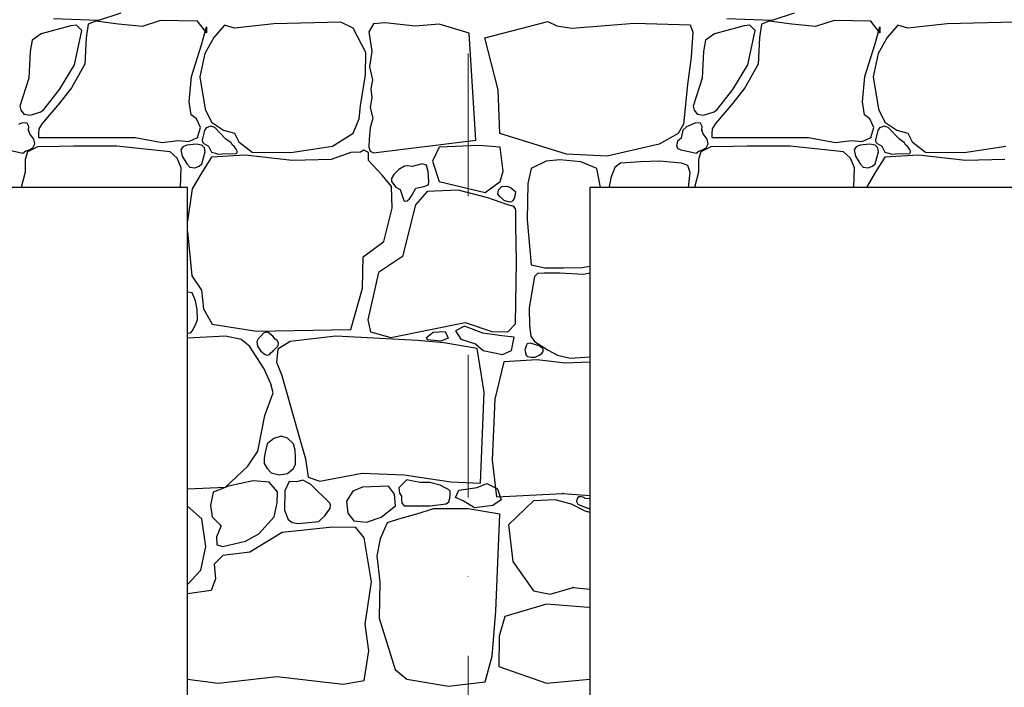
# Model space of a CAD drawing. Header units: millimetres. Extents: x 77315 to 1043159, y -108895 to -47794.
# Tile 72 of 87: x 112964 to 115157, y -95081 to -93595. Entities that reach past the tile are written whole.
import ezdxf

# ---------------------------------------------------------------- set-up
doc = ezdxf.new("R2010")
doc.units = ezdxf.units.MM
doc.header["$MEASUREMENT"] = 0
doc.linetypes.add('Dot & Dashed', pattern=[670.277762, 317.5, -176.388889, 0, -176.388874])
for name, color, linetype in [('_HATCH', 7, 'Continuous'), ('Structural - Bearing', 7, 'Continuous'), ('Structural - Grid', 7, 'Continuous')]:
    doc.layers.add(name, color=color, linetype=linetype)

# ---------------------------------------------------------------- blocks, each defined once
blk = doc.blocks.new('*X14')
at = {"layer": '_HATCH'}
for p, q in [((113188.9, -93580.1), (113138.9, -93596.6)), ((114688.9, -93580.1), (114638.9, -93596.6)), ((113077.8, -93608.2), (113011.7, -93626)), ((113138.9, -93596.6), (113039, -93592.5)), ((113090.2, -93606.5), (113077.8, -93608.2)), ((113101.9, -93618.9), (113090.2, -93606.5)), ((113115.8, -93604.4), (113111.3, -93634.6)), ((113133.2, -93597.8), (113115.8, -93604.4)), ((113183.5, -93604.4), (113133.2, -93597.8)), ((113236.4, -93609.4), (113183.5, -93604.4)), ((113277.6, -93596.6), (113236.4, -93609.4)), ((113359.4, -93597.8), (113277.6, -93596.6)), ((113379.6, -93623.8), (113359.4, -93597.8)), ((113368.9, -93650.7), (113380, -93610.6)), ((113380, -93610.6), (113379.6, -93623.8)), ((113420, -93606.9), (113396.1, -93634.2)), ((113442.3, -93613.1), (113420, -93606.9)), ((113529.4, -93603.6), (113442.3, -93613.1)), ((113678.9, -93599.9), (113529.4, -93603.6)), ((113706.5, -93613.1), (113678.9, -93599.9)), ((113735, -93667.6), (113706.5, -93613.1)), ((113751.5, -93604), (113741.5, -93621.5)), ((113777.5, -93601.5), (113751.5, -93604)), ((113844.8, -93608.6), (113777.5, -93601.5)), ((113897.7, -93604.4), (113844.8, -93608.6)), ((113965.2, -93624.7), (113897.7, -93604.4)), ((114000, -93635.1), (114139.9, -93598.7)), ((114139.9, -93598.7), (114160.1, -93608.2)), ((114160.1, -93608.2), (114193.4, -93613.1)), ((114193.4, -93613.1), (114333.4, -93602)), ((114333.4, -93602), (114456.8, -93605.7)), ((114456.8, -93605.7), (114463.4, -93622.2)), ((114577.8, -93608.2), (114511.7, -93626)), ((114638.9, -93596.6), (114539, -93592.5)), ((114590.2, -93606.5), (114577.8, -93608.2)), ((114601.9, -93618.9), (114590.2, -93606.5)), ((114615.8, -93604.4), (114611.3, -93634.6)), ((114633.2, -93597.8), (114615.8, -93604.4)), ((114683.5, -93604.4), (114633.2, -93597.8)), ((114736.4, -93609.4), (114683.5, -93604.4)), ((114777.6, -93596.6), (114736.4, -93609.4)), ((114859.4, -93597.8), (114777.6, -93596.6)), ((114879.6, -93623.8), (114859.4, -93597.8)), ((114868.9, -93650.7), (114880, -93610.6)), ((114880, -93610.6), (114879.6, -93623.8)), ((114920, -93606.9), (114896.1, -93634.2)), ((114942.3, -93613.1), (114920, -93606.9)), ((115029.4, -93603.6), (114942.3, -93613.1)), ((115178.9, -93599.9), (115029.4, -93603.6)), ((113011.7, -93626), (112991.1, -93639.9)), ((113085.7, -93694.9), (113101.9, -93618.9)), ((113111.3, -93634.6), (113108.8, -93693.2)), ((113396.1, -93634.2), (113376.3, -93670.1)), ((113741.5, -93621.5), (113748.2, -93664.9)), ((113979.6, -93862.4), (113965.2, -93624.7)), ((114029.5, -93750.8), (114000, -93635.1)), ((114463.4, -93622.2), (114459.7, -93677.9)), ((114511.7, -93626), (114491.1, -93639.9)), ((114585.7, -93694.9), (114601.9, -93618.9)), ((114611.3, -93634.6), (114608.8, -93693.2)), ((114896.1, -93634.2), (114876.3, -93670.1)), ((112991.1, -93639.9), (112987, -93665.1)), ((113346.2, -93720.9), (113368.9, -93650.7)), ((114491.1, -93639.9), (114487, -93665.1)), ((114846.2, -93720.9), (114868.9, -93650.7)), ((112987, -93665.1), (112983.7, -93725)), ((113376.3, -93670.1), (113365.1, -93721.7)), ((113733.8, -93717.1), (113735, -93667.6)), ((113748.2, -93664.9), (113742.7, -93699.1)), ((114459.7, -93677.9), (114451.4, -93739)), ((114487, -93665.1), (114483.7, -93725)), ((114876.3, -93670.1), (114865.1, -93721.7)), ((113052.2, -93749.8), (113085.7, -93694.9)), ((113108.8, -93693.2), (113078.7, -93746)), ((113742.7, -93699.1), (113749.4, -93728.3)), ((114552.2, -93749.8), (114585.7, -93694.9)), ((114608.8, -93693.2), (114578.7, -93746)), ((113341.2, -93777.4), (113346.2, -93720.9)), ((113365.1, -93721.7), (113376.7, -93793.9)), ((113723, -93786.1), (113733.8, -93717.1)), ((114841.2, -93777.4), (114846.2, -93720.9)), ((114865.1, -93721.7), (114876.7, -93793.9)), ((112983.7, -93725), (112963.7, -93787.3)), ((113749.4, -93728.3), (113746.1, -93748.5)), ((114451.4, -93739), (114442, -93827.4)), ((114483.7, -93725), (114463.7, -93787.3)), ((113017.2, -93794.7), (113052.2, -93749.8)), ((113078.7, -93746), (113052.2, -93780.7)), ((113746.1, -93748.5), (113748, -93768.3)), ((114033.3, -93847.6), (114029.5, -93750.8)), ((114517.2, -93794.7), (114552.2, -93749.8)), ((114578.7, -93746), (114552.2, -93780.7)), ((112963.7, -93787.3), (112965.9, -93796.2)), ((113052.2, -93780.7), (113013.9, -93825.3)), ((113345.7, -93806.3), (113341.2, -93777.4)), ((113719.7, -93815), (113723, -93786.1)), ((113748, -93768.3), (113744.4, -93789.1)), ((113744.4, -93789.1), (113750, -93814.4)), ((114463.7, -93787.3), (114465.9, -93796.2)), ((114552.2, -93780.7), (114513.9, -93825.3)), ((114845.7, -93806.3), (114841.2, -93777.4)), ((112965.9, -93796.2), (112969.3, -93799.7)), ((112969.3, -93799.7), (112973, -93804.7)), ((112973, -93804.7), (112977.7, -93805.6)), ((112977.7, -93805.6), (112986.9, -93807.3)), ((112986.9, -93807.3), (112994.5, -93805.1)), ((112994.5, -93805.1), (113010.7, -93799.4)), ((113010.7, -93799.4), (113017.2, -93794.7)), ((113357.3, -93815.4), (113345.7, -93806.3)), ((113376.7, -93793.9), (113390.7, -93822.8)), ((114465.9, -93796.2), (114469.3, -93799.7)), ((114469.3, -93799.7), (114473, -93804.7)), ((114473, -93804.7), (114477.7, -93805.6)), ((114477.7, -93805.6), (114486.9, -93807.3)), ((114486.9, -93807.3), (114494.5, -93805.1)), ((114494.5, -93805.1), (114510.7, -93799.4)), ((114510.7, -93799.4), (114517.2, -93794.7)), ((114857.3, -93815.4), (114845.7, -93806.3)), ((114876.7, -93793.9), (114890.7, -93822.8)), ((112969.4, -93824.3), (112960.7, -93828)), ((112980.4, -93824.5), (112969.4, -93824.3)), ((112983.9, -93832.6), (112980.4, -93824.5)), ((112983.3, -93840.6), (112983.9, -93832.6)), ((113013.9, -93825.3), (113006.4, -93837.8)), ((113366, -93834.4), (113357.3, -93815.4)), ((113389.4, -93831.7), (113379.3, -93835.2)), ((113398.1, -93834.3), (113389.4, -93831.7)), ((113390.7, -93822.8), (113417.6, -93840.6)), ((113706.5, -93847.2), (113719.7, -93815)), ((113750, -93814.4), (113744.2, -93835.1)), ((114442, -93827.4), (114430.8, -93848)), ((114448.9, -93833.3), (114441.1, -93840.6)), ((114460.7, -93828), (114448.9, -93833.3)), ((114469.4, -93824.3), (114460.7, -93828)), ((114480.4, -93824.5), (114469.4, -93824.3)), ((114483.9, -93832.6), (114480.4, -93824.5)), ((114483.3, -93840.6), (114483.9, -93832.6)), ((114513.9, -93825.3), (114506.4, -93837.8)), ((114866, -93834.4), (114857.3, -93815.4)), ((114889.4, -93831.7), (114879.3, -93835.2)), ((114898.1, -93834.3), (114889.4, -93831.7)), ((114890.7, -93822.8), (114917.6, -93840.6)), ((112986.2, -93848.8), (112983.3, -93840.6)), ((112994.9, -93860.4), (112986.2, -93848.8)), ((113005.5, -93848.3), (113005.4, -93856.4)), ((113006.4, -93837.8), (113005.5, -93848.3)), ((113359.4, -93857.1), (113366, -93834.4)), ((113375.6, -93841.4), (113370.4, -93862)), ((113379.3, -93835.2), (113375.6, -93841.4)), ((113422.4, -93859.9), (113398.1, -93834.3)), ((113417.6, -93840.6), (113442.3, -93847.2)), ((113442.3, -93847.2), (113451.8, -93866.6)), ((113660.3, -93875.7), (113706.5, -93847.2)), ((113744.2, -93835.1), (113742.4, -93860.3)), ((114181.6, -93894.2), (114033.3, -93847.6)), ((114430.8, -93848), (114388.3, -93871.5)), ((114441.1, -93840.6), (114437, -93858.6)), ((114486.2, -93848.8), (114483.3, -93840.6)), ((114494.9, -93860.4), (114486.2, -93848.8)), ((114505.5, -93848.3), (114505.4, -93856.4)), ((114506.4, -93837.8), (114505.5, -93848.3)), ((114859.4, -93857.1), (114866, -93834.4)), ((114875.6, -93841.4), (114870.4, -93862)), ((114879.3, -93835.2), (114875.6, -93841.4)), ((114922.4, -93859.9), (114898.1, -93834.3)), ((114917.6, -93840.6), (114942.3, -93847.2)), ((114942.3, -93847.2), (114951.8, -93866.6)), ((112992.5, -93879.8), (112995.4, -93875.5)), ((112997.4, -93870.7), (112994.9, -93860.4)), ((112995.4, -93875.5), (112997.4, -93870.7)), ((113015, -93876.8), (113003.5, -93877.4)), ((113005.4, -93856.4), (113009.7, -93857.1)), ((113009.7, -93857.1), (113221.1, -93856.7)), ((113020.5, -93877.7), (113015, -93876.8)), ((113084.4, -93876.1), (113020.5, -93877.7)), ((113179.8, -93875.7), (113084.4, -93876.1)), ((113298.7, -93888.9), (113179.8, -93875.7)), ((113221.1, -93856.7), (113280.9, -93868.2)), ((113280.9, -93868.2), (113316.4, -93863.3)), ((113316.4, -93863.3), (113340, -93865.7)), ((113335.8, -93874), (113327.3, -93877.4)), ((113356.8, -93871.8), (113335.8, -93874)), ((113340, -93865.7), (113359.4, -93857.1)), ((113369.3, -93874), (113356.8, -93871.8)), ((113375.3, -93879.6), (113369.3, -93874)), ((113370.4, -93862), (113370.7, -93867.1)), ((113370.7, -93867.1), (113373.9, -93869.9)), ((113373.9, -93869.9), (113384, -93876.1)), ((113384, -93876.1), (113390.5, -93889.4)), ((113427.5, -93863.7), (113422.4, -93859.9)), ((113434.7, -93868.3), (113427.5, -93863.7)), ((113437.2, -93872.9), (113434.7, -93868.3)), ((113442.4, -93877.3), (113437.2, -93872.9)), ((113446.1, -93882.6), (113442.4, -93877.3)), ((113451.8, -93866.6), (113481.1, -93889.3)), ((113567.8, -93890.1), (113660.3, -93875.7)), ((113742.4, -93860.3), (113741.5, -93878)), ((113751.5, -93890.9), (113979.6, -93862.4)), ((113986.6, -93874.6), (113897.7, -93878)), ((114033.9, -93878), (113986.6, -93874.6)), ((114388.3, -93871.5), (114272, -93898.6)), ((114429.1, -93865), (114426.8, -93876.1)), ((114426.8, -93876.1), (114430, -93881.3)), ((114437, -93858.6), (114429.1, -93865)), ((114492.5, -93879.8), (114495.4, -93875.5)), ((114497.4, -93870.7), (114494.9, -93860.4)), ((114495.4, -93875.5), (114497.4, -93870.7)), ((114515, -93876.8), (114503.5, -93877.4)), ((114505.4, -93856.4), (114509.7, -93857.1)), ((114509.7, -93857.1), (114721.1, -93856.7)), ((114520.5, -93877.7), (114515, -93876.8)), ((114584.4, -93876.1), (114520.5, -93877.7)), ((114679.8, -93875.7), (114584.4, -93876.1)), ((114798.7, -93888.9), (114679.8, -93875.7)), ((114721.1, -93856.7), (114780.9, -93868.2)), ((114780.9, -93868.2), (114816.4, -93863.3)), ((114816.4, -93863.3), (114840, -93865.7)), ((114835.8, -93874), (114827.3, -93877.4)), ((114856.8, -93871.8), (114835.8, -93874)), ((114840, -93865.7), (114859.4, -93857.1)), ((114869.3, -93874), (114856.8, -93871.8)), ((114875.3, -93879.6), (114869.3, -93874)), ((114870.4, -93862), (114870.7, -93867.1)), ((114870.7, -93867.1), (114873.9, -93869.9)), ((114873.9, -93869.9), (114884, -93876.1)), ((114884, -93876.1), (114890.5, -93889.4)), ((114927.5, -93863.7), (114922.4, -93859.9)), ((114934.7, -93868.3), (114927.5, -93863.7)), ((114937.2, -93872.9), (114934.7, -93868.3)), ((114942.4, -93877.3), (114937.2, -93872.9)), ((114946.1, -93882.6), (114942.4, -93877.3)), ((114951.8, -93866.6), (114981.1, -93889.3)), ((115067.8, -93890.1), (115160.3, -93875.7)), ((112941.1, -93884.7), (112970.8, -93891.3)), ((112970.8, -93891.3), (112977.4, -93886.5)), ((112980.8, -93888.9), (112976.1, -93905.4)), ((112977.4, -93886.5), (112983.3, -93884.7)), ((113003.5, -93877.4), (112980.8, -93888.9)), ((112983.3, -93884.7), (112992.5, -93879.8)), ((113314.6, -93902.9), (113298.7, -93888.9)), ((113327.3, -93877.4), (113322.7, -93884)), ((113322.7, -93884), (113325.6, -93898.2)), ((113325.6, -93898.2), (113335.8, -93915.3)), ((113369.3, -93915.3), (113376.8, -93888.7)), ((113376.8, -93888.7), (113375.3, -93879.6)), ((113390.5, -93889.4), (113399.8, -93891.4)), ((113465.9, -93896.3), (113390.7, -93900.4)), ((113399.8, -93891.4), (113405.4, -93893.6)), ((113405.4, -93893.6), (113413.6, -93893.1)), ((113413.6, -93893.1), (113445.9, -93892.2)), ((113445.9, -93892.2), (113448.3, -93890.3)), ((113448.2, -93887), (113446.1, -93882.6)), ((113448.3, -93890.3), (113448.2, -93887)), ((113570.7, -93908.3), (113465.9, -93896.3)), ((113481.1, -93889.3), (113567.8, -93890.1)), ((113701.2, -93890.5), (113657.8, -93905.4)), ((113722.9, -93889.1), (113701.2, -93890.5)), ((113730.3, -93885.3), (113722.9, -93889.1)), ((113740.9, -93889.8), (113730.3, -93885.3)), ((113740.4, -93908.3), (113740.9, -93889.8)), ((113741.5, -93878), (113744.4, -93887.3)), ((113744.4, -93887.3), (113751.5, -93890.9)), ((113897.7, -93878), (113883.3, -93909.6)), ((114040.6, -93931.7), (114033.9, -93878)), ((114272, -93898.6), (114181.6, -93894.2)), ((114430, -93881.3), (114432.2, -93882)), ((114432.2, -93882), (114436.7, -93884.3)), ((114436.7, -93884.3), (114441.1, -93884.7)), ((114441.1, -93884.7), (114470.8, -93891.3)), ((114470.8, -93891.3), (114477.4, -93886.5)), ((114480.8, -93888.9), (114476.1, -93905.4)), ((114477.4, -93886.5), (114483.3, -93884.7)), ((114503.5, -93877.4), (114480.8, -93888.9)), ((114483.3, -93884.7), (114492.5, -93879.8)), ((114814.6, -93902.9), (114798.7, -93888.9)), ((114827.3, -93877.4), (114822.7, -93884)), ((114822.7, -93884), (114825.6, -93898.2)), ((114825.6, -93898.2), (114835.8, -93915.3)), ((114869.3, -93915.3), (114876.8, -93888.7)), ((114876.8, -93888.7), (114875.3, -93879.6)), ((114890.5, -93889.4), (114899.8, -93891.4)), ((114965.9, -93896.3), (114890.7, -93900.4)), ((114899.8, -93891.4), (114905.4, -93893.6)), ((114905.4, -93893.6), (114913.6, -93893.1)), ((114913.6, -93893.1), (114945.9, -93892.2)), ((114945.9, -93892.2), (114948.3, -93890.3)), ((114948.2, -93887), (114946.1, -93882.6)), ((114948.3, -93890.3), (114948.2, -93887)), ((115070.7, -93908.3), (114965.9, -93896.3)), ((114981.1, -93889.3), (115067.8, -93890.1)), ((112976.1, -93905.4), (112975.6, -93934)), ((113323.1, -93924.6), (113314.6, -93902.9)), ((113335.8, -93915.3), (113342.6, -93923)), ((113353.4, -93924.1), (113363.5, -93920.9)), ((113363.5, -93920.9), (113369.3, -93915.3)), ((113390.7, -93900.4), (113369.3, -93934.7)), ((113657.8, -93905.4), (113570.7, -93908.3)), ((113770.9, -93940.9), (113740.4, -93908.3)), ((113820.6, -93920.3), (113808.5, -93928)), ((113828.4, -93920.2), (113820.6, -93920.3)), ((113837.8, -93921.1), (113828.4, -93920.2)), ((113860.2, -93915.3), (113837.8, -93921.1)), ((113869.5, -93918.4), (113860.2, -93915.3)), ((113873.2, -93932.3), (113869.5, -93918.4)), ((113883.3, -93909.6), (113897.7, -93954.7)), ((114136.7, -93909.7), (114102.8, -93925.6)), ((114167.1, -93906.2), (114136.7, -93909.7)), ((114213.4, -93910.7), (114167.1, -93906.2)), ((114249, -93925.6), (114213.4, -93910.7)), ((114301.9, -93913.7), (114289.5, -93923.5)), ((114346.8, -93910.7), (114301.9, -93913.7)), ((114389, -93909.3), (114346.8, -93910.7)), ((114437.7, -93913.7), (114389, -93909.3)), ((114452.2, -93919.1), (114437.7, -93913.7)), ((114457.4, -93934.5), (114452.2, -93919.1)), ((114476.1, -93905.4), (114475.6, -93934)), ((114823.1, -93924.6), (114814.6, -93902.9)), ((114835.8, -93915.3), (114842.6, -93923)), ((114853.4, -93924.1), (114863.5, -93920.9)), ((114863.5, -93920.9), (114869.3, -93915.3)), ((114890.7, -93900.4), (114869.3, -93934.7)), ((115157.8, -93905.4), (115070.7, -93908.3)), ((112975.6, -93934), (112967, -93967.8)), ((113321.9, -93967.8), (113323.1, -93924.6)), ((113342.6, -93923), (113353.4, -93924.1)), ((113369.3, -93934.7), (113347.8, -93971)), ((113791.6, -93966.1), (113770.9, -93940.9)), ((113797.3, -93939.2), (113791.5, -93947.8)), ((113808.5, -93928), (113797.3, -93939.2)), ((113874.7, -93955), (113873.2, -93932.3)), ((114033.9, -93954.7), (114040.6, -93931.7)), ((114102.8, -93925.6), (114095.6, -93959.1)), ((114257.3, -93967.8), (114249, -93925.6)), ((114289.5, -93923.5), (114280.3, -93946.2)), ((114453.5, -93967.8), (114457.4, -93934.5)), ((114475.6, -93934), (114467, -93967.8)), ((114821.9, -93967.8), (114823.1, -93924.6)), ((114842.6, -93923), (114853.4, -93924.1)), ((114869.3, -93934.7), (114849.7, -93967.8)), ((113791.5, -93947.8), (113791.6, -93954.7)), ((113791.6, -93954.7), (113801.4, -93967.4)), ((113863.8, -93966.2), (113874.3, -93961.8)), ((113874.3, -93961.8), (113874.7, -93955)), ((113897.7, -93954.7), (114000.8, -93979.2)), ((114000.8, -93979.2), (114033.9, -93954.7)), ((114037.7, -93966.2), (114047.7, -93965)), ((114047.7, -93965), (114056.9, -93968.2)), ((114095.6, -93959.1), (114094, -94040)), ((114280.3, -93946.2), (114276.8, -93966.3)), ((113347.8, -93971), (113337.3, -94042.7)), ((113793.2, -94014.4), (113791.6, -93966.1)), ((113801.4, -93967.4), (113811.4, -93972.5)), ((113811.4, -93972.5), (113817.6, -93992.9)), ((113832.1, -93993.1), (113838, -93984.7)), ((113838, -93984.7), (113846.1, -93969.2)), ((113871.6, -93976.8), (113845.2, -94006.5)), ((113846.1, -93969.2), (113863.8, -93966.2)), ((113940.2, -93974.3), (113871.6, -93976.8)), ((114006.2, -93991.2), (113940.2, -93974.3)), ((114028.7, -93982.7), (114030.4, -93972.9)), ((114033.9, -93989), (114028.7, -93982.7)), ((114030.4, -93972.9), (114037.7, -93966.2)), ((114056.9, -93968.2), (114068, -93976.7)), ((114068, -93976.7), (114066.1, -93991)), ((114276.8, -93966.3), (114276.8, -93967.8)), ((113845.2, -94006.5), (113816.3, -94121.3)), ((113817.6, -93992.9), (113819.8, -93998.4)), ((113819.8, -93998.4), (113826.4, -93997.6)), ((113826.4, -93997.6), (113832.1, -93993.1)), ((114050.8, -94006.5), (114006.2, -93991.2)), ((114043, -93996.7), (114033.9, -93989)), ((114054.2, -94000.7), (114043, -93996.7)), ((114064.2, -94010.3), (114050.8, -94006.5)), ((114059.2, -94000.1), (114054.2, -94000.7)), ((114061.8, -93997.2), (114059.2, -94000.1)), ((114066.1, -93991), (114061.8, -93997.2)), ((113774.6, -94088.2), (113793.2, -94014.4)), ((114068.4, -94015.3), (114064.2, -94010.3)), ((114068.6, -94019.3), (114068.4, -94015.3)), ((114069, -94053.2), (114068.6, -94019.3)), ((114094, -94040), (114102.8, -94140.3)), ((113337.3, -94066.2), (113347.4, -94165)), ((114070.6, -94132.8), (114069, -94053.2)), ((113728.8, -94122.1), (113774.6, -94088.2)), ((113727.2, -94191.9), (113728.8, -94122.1)), ((113816.3, -94121.3), (113762.7, -94157.2)), ((114068.1, -94271.9), (114070.6, -94132.8)), ((114102.8, -94140.3), (114133.2, -94147.1)), ((113762.7, -94157.2), (113739.1, -94262.4)), ((114116.9, -94159.5), (114110.6, -94166.5)), ((114131.9, -94159), (114116.9, -94159.5)), ((114166.7, -94158.5), (114131.9, -94159)), ((114133.2, -94147.1), (114175.6, -94146.6)), ((114219.7, -94161.8), (114166.7, -94158.5)), ((114175.6, -94146.6), (114215.8, -94146.4)), ((114215.8, -94146.4), (114233.3, -94143.2)), ((114233.3, -94158.8), (114219.7, -94161.8)), ((113347.4, -94165), (113368.9, -94196.8)), ((114110.6, -94166.5), (114098.6, -94236.2)), ((113337.8, -94201.3), (113337.3, -94201.4)), ((113348.1, -94202.8), (113337.8, -94201.3)), ((113352.3, -94212.9), (113348.1, -94202.8)), ((113368.9, -94196.8), (113373, -94238.5)), ((113701.2, -94284.3), (113727.2, -94191.9)), ((113355.3, -94220.6), (113352.3, -94212.9)), ((113358.8, -94239.5), (113355.3, -94220.6)), ((113359.8, -94261.6), (113358.8, -94239.5)), ((113373, -94238.5), (113392.4, -94272.4)), ((114098.6, -94236.2), (114099.1, -94275.9)), ((113356, -94272.6), (113359.8, -94261.6)), ((113739.1, -94262.4), (113745.3, -94289.3)), ((113790.7, -94301.7), (113955.9, -94268.6)), ((113955.9, -94268.6), (114015.3, -94288.5)), ((114050.8, -94289.3), (114068.1, -94271.9)), ((113337.3, -94292), (113344.5, -94291.8)), ((113344.5, -94291.8), (113347.3, -94288.5)), ((113347.3, -94288.5), (113350.3, -94284.5)), ((113350.3, -94284.5), (113352.3, -94279)), ((113352.3, -94279), (113356, -94272.6)), ((113392.4, -94272.4), (113491, -94287.6)), ((113491, -94287.6), (113701.2, -94284.3)), ((113506.5, -94292.1), (113501, -94299.2)), ((113511.8, -94289.9), (113506.5, -94292.1)), ((113517.1, -94290.9), (113511.8, -94289.9)), ((113527.8, -94299.2), (113517.1, -94290.9)), ((113745.3, -94289.3), (113790.7, -94301.7)), ((113869.5, -94302), (113884.7, -94289.8)), ((113884.7, -94289.8), (113911.2, -94288.8)), ((113911.2, -94288.8), (113918, -94303.5)), ((113954.3, -94276.5), (113934.2, -94286.8)), ((113934.2, -94286.8), (113946, -94305.5)), ((113995.6, -94292.2), (113954.3, -94276.5)), ((114037.8, -94298.1), (113995.6, -94292.2)), ((114015.3, -94288.5), (114050.8, -94289.3)), ((114099.1, -94275.9), (114102.4, -94299.1)), ((113422.4, -94299.2), (113337.3, -94303.4)), ((113456.8, -94306.6), (113422.4, -94299.2)), ((113475.8, -94321.5), (113456.8, -94306.6)), ((113495, -94305.3), (113491.5, -94310.7)), ((113491.5, -94310.7), (113493.3, -94321.1)), ((113501, -94299.2), (113495, -94305.3)), ((113532.4, -94305.7), (113527.8, -94299.2)), ((113537.3, -94308.3), (113532.4, -94305.7)), ((113540.4, -94313.6), (113537.3, -94308.3)), ((113566.2, -94311.2), (113538.5, -94327.7)), ((113539.6, -94320.7), (113540.4, -94313.6)), ((113668.1, -94299.2), (113566.2, -94311.2)), ((113850.2, -94308.3), (113668.1, -94299.2)), ((113908.4, -94313.6), (113850.2, -94308.3)), ((113871.9, -94307.4), (113869.5, -94302)), ((113901.9, -94309.9), (113871.9, -94307.4)), ((113918, -94303.5), (113901.9, -94309.9)), ((113983, -94326.8), (113908.4, -94313.6)), ((113946, -94305.5), (113978.9, -94316.3)), ((114065.2, -94301.1), (114037.8, -94298.1)), ((114058.9, -94331), (114065.2, -94301.1)), ((114094.3, -94315.8), (114091.5, -94320.9)), ((114101, -94314.7), (114094.3, -94315.8)), ((114120.5, -94320.9), (114101, -94314.7)), ((114102.4, -94299.1), (114110.6, -94310.7)), ((114110.6, -94310.7), (114141.2, -94329.9)), ((113508.4, -94371.4), (113475.8, -94321.5)), ((113493.3, -94321.1), (113501, -94332.2)), ((113501, -94332.2), (113510.3, -94339.6)), ((113519.9, -94339.5), (113523.3, -94336)), ((113523.3, -94336), (113527.8, -94332.2)), ((113527.8, -94332.2), (113539.6, -94320.7)), ((113538.5, -94327.7), (113535.6, -94357)), ((113978.9, -94316.3), (113996.1, -94331)), ((113998, -94423.9), (113983, -94326.8)), ((113996.1, -94331), (114039.2, -94339.8)), ((114039.2, -94339.8), (114058.9, -94331)), ((114091.5, -94320.9), (114088.7, -94330.1)), ((114088.7, -94330.1), (114091.5, -94341.1)), ((114129.9, -94326.9), (114120.5, -94320.9)), ((114120.5, -94341.1), (114126.6, -94337.5)), ((114126.6, -94337.5), (114129.4, -94333)), ((114129.4, -94333), (114129.9, -94326.9)), ((114141.2, -94329.9), (114161.6, -94341.1)), ((113510.3, -94339.6), (113515, -94341)), ((113515, -94341), (113519.9, -94339.5)), ((113535.6, -94357), (113547.4, -94386.3)), ((114041.8, -94356.5), (114022.4, -94439.4)), ((114116.5, -94352), (114041.8, -94356.5)), ((114091.5, -94341.1), (114095.5, -94344)), ((114095.5, -94344), (114102.2, -94345.5)), ((114102.2, -94345.5), (114112.1, -94346)), ((114112.1, -94346), (114120.5, -94341.1)), ((114178.7, -94358.9), (114116.5, -94352)), ((114161.6, -94341.1), (114190.1, -94347.7)), ((114233.3, -94357.1), (114178.7, -94358.9)), ((114190.1, -94347.7), (114233.3, -94345.3)), ((113522.8, -94405.3), (113508.4, -94371.4)), ((113547.4, -94386.3), (113583.1, -94512.6)), ((113509.6, -94475.9), (113528.6, -94425.1)), ((113528.6, -94425.1), (113522.8, -94405.3)), ((113990.1, -94626.5), (113998, -94423.9)), ((114022.4, -94439.4), (114015.9, -94575.1)), ((113493.9, -94555.1), (113509.6, -94475.9)), ((113583.1, -94512.6), (113600.4, -94572)), ((113529.4, -94526.8), (113514.8, -94538.7)), ((113546.4, -94521.9), (113529.4, -94526.8)), ((113560.2, -94526), (113546.4, -94521.9)), ((113573.5, -94538.7), (113560.2, -94526)), ((113471.6, -94588.6), (113493.9, -94555.1)), ((113514.8, -94538.7), (113510.1, -94558.2)), ((113577.3, -94553), (113573.5, -94538.7)), ((113577.8, -94568.7), (113577.3, -94553)), ((113508.2, -94570.3), (113508, -94582.7)), ((113510.1, -94558.2), (113508.2, -94570.3)), ((113577.9, -94583.7), (113577.8, -94568.7)), ((113600.4, -94572), (113606.2, -94612.9)), ((114015.9, -94575.1), (114025.9, -94656.8)), ((113422.4, -94634.8), (113471.6, -94588.6)), ((113508, -94582.7), (113514.8, -94593.9)), ((113514.8, -94593.9), (113523.5, -94603.3)), ((113559.8, -94604.5), (113573.5, -94593.9)), ((113573.5, -94593.9), (113577.9, -94583.7)), ((113484, -94621.2), (113429.1, -94632.7)), ((113519.1, -94624.1), (113484, -94621.2)), ((113523.5, -94603.3), (113542.1, -94607.9)), ((113542.1, -94607.9), (113559.8, -94604.5)), ((113563.7, -94622.8), (113554.4, -94643.5)), ((113579.9, -94623.4), (113563.7, -94622.8)), ((113594.3, -94619.7), (113579.9, -94623.4)), ((113611.6, -94628.2), (113594.3, -94619.7)), ((113606.2, -94612.9), (113632.2, -94621.6)), ((113632.2, -94621.6), (113726.3, -94604.2)), ((113726.3, -94604.2), (113820, -94607.5)), ((113820, -94607.5), (113923.7, -94623.2)), ((113826, -94618.9), (113820, -94624.5)), ((113839, -94621.9), (113826, -94618.9)), ((113856.8, -94624.8), (113839, -94621.9)), ((113337.3, -94639.2), (113422.4, -94634.8)), ((113429.1, -94632.7), (113394.9, -94646.4)), ((113537.7, -94645.5), (113519.1, -94624.1)), ((113554.4, -94643.5), (113553.8, -94686)), ((113654.5, -94671.1), (113611.6, -94628.2)), ((113705.7, -94644.3), (113691.9, -94666.6)), ((113727.2, -94635.2), (113705.7, -94644.3)), ((113785, -94632.7), (113727.2, -94635.2)), ((113798.6, -94650.5), (113785, -94632.7)), ((113820, -94624.5), (113808.5, -94636.4)), ((113808.5, -94636.4), (113809.5, -94648.2)), ((113877, -94624.5), (113856.8, -94624.8)), ((113899.9, -94630.5), (113877, -94624.5)), ((113909.7, -94635.9), (113899.9, -94630.5)), ((113919, -94640.5), (113909.7, -94635.9)), ((113922.5, -94644.4), (113919, -94640.5)), ((113922.6, -94652.9), (113922.5, -94644.4)), ((113923.7, -94623.2), (113990.1, -94626.5)), ((113934.3, -94658.2), (113942.1, -94642)), ((113942.1, -94642), (113982.4, -94636)), ((113982.4, -94636), (114004.1, -94626.9)), ((114004.1, -94626.9), (114028.2, -94639)), ((114028.2, -94639), (114036, -94663.6)), ((113394.9, -94646.4), (113388.6, -94676.2)), ((113537.3, -94670.3), (113537.7, -94645.5)), ((113691.9, -94666.6), (113694.6, -94693.4)), ((113800.9, -94676.4), (113798.6, -94650.5)), ((113809.5, -94648.2), (113814.3, -94655.2)), ((113814.3, -94655.2), (113814.1, -94662.5)), ((113814.1, -94662.5), (113815, -94670.9)), ((113919.8, -94667.6), (113921.7, -94659.5)), ((113921.7, -94659.5), (113922.6, -94652.9)), ((113951.7, -94665.5), (113934.3, -94658.2)), ((113977, -94681.1), (113951.7, -94665.5)), ((114036, -94663.6), (114017.3, -94676.3)), ((114025.9, -94656.8), (114173.7, -94649.3)), ((114108.2, -94665.9), (114052.7, -94718.8)), ((114156.8, -94663.3), (114108.2, -94665.9)), ((114193.1, -94673.1), (114156.8, -94663.3)), ((114173.7, -94649.3), (114233.3, -94653.8)), ((114205.4, -94660.2), (114204.3, -94666.8)), ((114204.3, -94666.8), (114207.1, -94673.1)), ((114208.3, -94656.8), (114205.4, -94660.2)), ((114214.3, -94656.3), (114208.3, -94656.8)), ((114218.6, -94657.1), (114214.3, -94656.3)), ((114221.9, -94658.6), (114218.6, -94657.1)), ((114223.6, -94660.6), (114221.9, -94658.6)), ((114233.3, -94661.4), (114223.6, -94660.6)), ((113369.3, -94705.8), (113337.3, -94677.1)), ((113388.6, -94676.2), (113392, -94701.3)), ((113530.1, -94701), (113537.3, -94670.3)), ((113553.8, -94686), (113561.3, -94706.8)), ((113650.3, -94689.5), (113655.1, -94682.5)), ((113656.1, -94675.5), (113654.5, -94671.1)), ((113655.1, -94682.5), (113656.1, -94675.5)), ((113768.9, -94702.1), (113800.9, -94676.4)), ((113815, -94670.9), (113820, -94676.5)), ((113820, -94676.5), (113877, -94676.5)), ((113885.7, -94683.5), (113847.7, -94695.1)), ((113877, -94676.5), (113913.3, -94672)), ((113924.1, -94683.5), (113885.7, -94683.5)), ((113913.3, -94672), (113919.8, -94667.6)), ((113962.5, -94683.5), (113924.1, -94683.5)), ((114033.4, -94695.2), (113962.5, -94683.5)), ((114017.3, -94676.3), (113977, -94681.1)), ((114221.7, -94687.8), (114193.1, -94673.1)), ((114207.1, -94673.1), (114225.1, -94680.6)), ((114233.3, -94691.8), (114221.7, -94687.8)), ((114225.1, -94680.6), (114233.3, -94683.2)), ((113377.9, -94767.3), (113369.3, -94705.8)), ((113392, -94701.3), (113412.6, -94721.5)), ((113496, -94738.8), (113530.1, -94701)), ((113561.3, -94706.8), (113570.9, -94713.8)), ((113630.2, -94711.7), (113636.5, -94704.7)), ((113636.4, -94705), (113643.4, -94698.7)), ((113643.4, -94698.7), (113650.3, -94689.5)), ((113694.6, -94693.4), (113707.8, -94710.3)), ((113707.8, -94710.3), (113736.2, -94713.2)), ((113736.2, -94713.2), (113768.9, -94702.1)), ((113807.7, -94706.6), (113782, -94714.3)), ((113847.7, -94695.1), (113807.7, -94706.6)), ((114024, -94911.3), (114033.4, -94695.2)), ((113412.6, -94721.5), (113402.3, -94745.8)), ((113660.7, -94724), (113548.4, -94736.3)), ((113570.9, -94713.8), (113583.9, -94716.1)), ((113583.9, -94716.1), (113630.2, -94711.7)), ((113712.3, -94724.8), (113660.7, -94724)), ((113731.3, -94747.8), (113712.3, -94724.8)), ((113782, -94714.3), (113766.9, -94750.2)), ((114052.7, -94718.8), (114062.5, -94800.5)), ((113402.3, -94745.8), (113402.7, -94763.2)), ((113466.3, -94755.7), (113496, -94738.8)), ((113548.4, -94736.3), (113476.2, -94780.1)), ((113747.4, -94846.1), (113731.3, -94747.8)), ((113766.9, -94750.2), (113759.4, -94787.8)), ((113366.8, -94819.7), (113377.9, -94767.3)), ((113402.7, -94763.2), (113415.9, -94766.9)), ((113415.9, -94766.9), (113466.3, -94755.7)), ((113415.9, -94787.1), (113396.5, -94806.9)), ((113476.2, -94780.1), (113415.9, -94787.1)), ((113759.4, -94787.8), (113765.9, -94845.9)), ((113337.3, -94851.7), (113366.8, -94819.7)), ((113396.5, -94806.9), (113399.4, -94839.1)), ((114062.5, -94800.5), (114108.2, -94865.9)), ((113399.4, -94839.1), (113389.9, -94865.1)), ((113732.9, -94940.3), (113747.4, -94846.1)), ((113765.9, -94845.9), (113764.3, -94926.6)), ((114145.2, -94873), (114196.7, -94858.3)), ((114196.7, -94858.3), (114233.3, -94862.3)), ((113389.9, -94865.1), (113337.3, -94872.3)), ((114108.2, -94865.9), (114145.2, -94873)), ((114136.9, -94895.3), (114044.4, -94922.9)), ((114230.3, -94903.1), (114136.9, -94895.3)), ((114233.3, -94902.3), (114230.3, -94903.1)), ((113764.3, -94926.6), (113800.2, -95041)), ((114016.2, -95011.5), (114024, -94911.3)), ((114044.4, -94922.9), (114031.9, -94967)), ((113741.6, -94999.3), (113732.9, -94940.3)), ((114031.9, -94967), (114031.1, -95034.2)), ((113731.3, -95065.8), (113741.6, -94999.3)), ((114000.6, -95068.4), (114016.2, -95011.5)), ((114031.1, -95034.2), (114136.9, -95071.1)), ((113406, -95071.1), (113536.5, -95056.3)), ((113536.5, -95056.3), (113684.2, -95074)), ((113800.2, -95041), (113825.8, -95062.5)), ((113337.3, -95062.4), (113406, -95071.1)), ((113684.2, -95074), (113731.3, -95065.8)), ((113825.8, -95062.5), (113919.1, -95078.1)), ((113919.1, -95078.1), (114000.6, -95068.4)), ((114136.9, -95071.1), (114233.3, -95062.8))]:
    blk.add_line(p, q, dxfattribs=at)
for p in [(112983.3, -93840.6), (114483.3, -93840.6), (113359.4, -93857.1), (114859.4, -93857.1), (114064.2, -94010.3), (113527.8, -94332.2), (114173.7, -94649.3), (114196.7, -94858.3)]:
    blk.add_point(p, dxfattribs=at)

msp = doc.modelspace()

# ---------------------------------------------------------------- linework, layer by layer
at = {"layer": 'Structural - Bearing'}
for p, q in [((113337.3, -93967.8), (112487.3, -93967.8)), ((113337.3, -97747.8), (113337.3, -93967.8))]:
    msp.add_line(p, q, dxfattribs=at)
msp.add_lwpolyline([(117621.8, -93967.8), (114233.3, -93967.8), (114233.3, -104498.1), (117621.8, -104498.1)], close=True, dxfattribs=at)
at = {"layer": 'Structural - Grid', "linetype": 'Dot & Dashed', "lineweight": 15}
msp.add_line((113962.3, -107395.1), (113962.3, -90539.7), dxfattribs=at)

# ---------------------------------------------------------------- block references
at = {"layer": '_HATCH'}
msp.add_blockref('*X14', (0, 0), dxfattribs=at)

doc.saveas('drawing.dxf')
